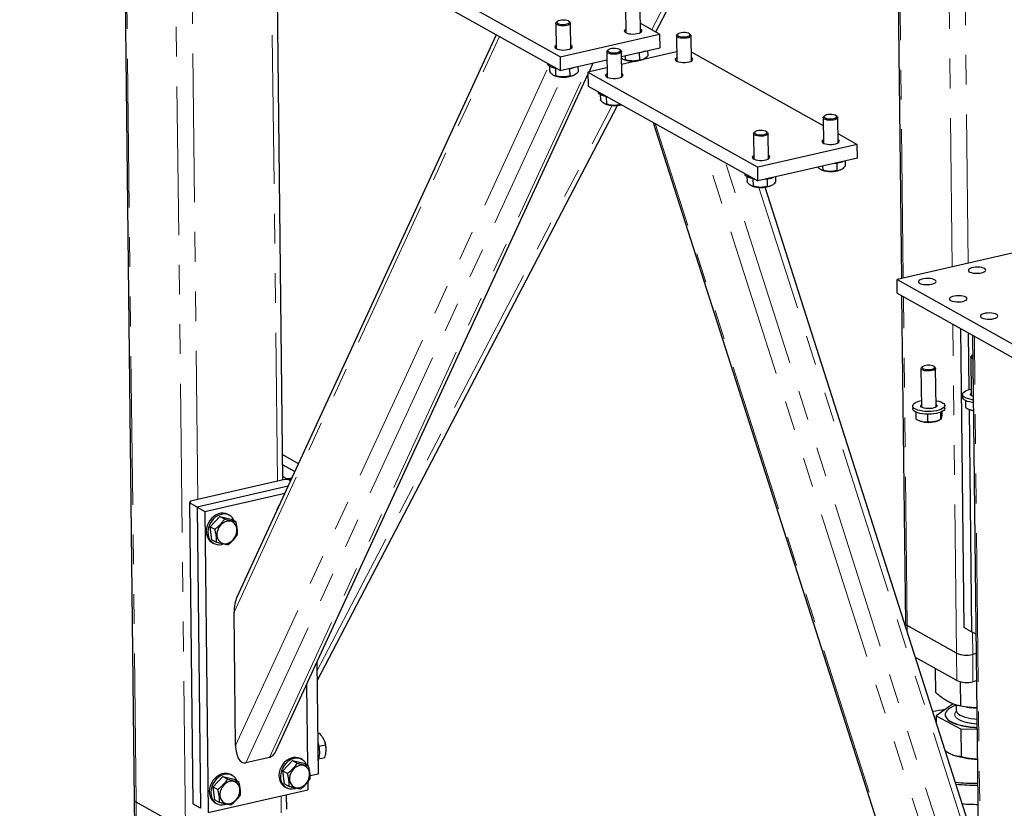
# Model space of a CAD drawing. Header units: millimetres. Extents: x 0 to 841, y 0 to 594.
# Tile 65 of 107: x 372 to 414, y 379 to 413. Entities that reach past the tile are written whole.
import ezdxf

# ---------------------------------------------------------------- set-up
doc = ezdxf.new("R2010")
doc.units = ezdxf.units.MM
doc.linetypes.add('PHANTOM', pattern=[12.7, 6.35, -1.27, 1.27, -1.27, 1.27, -1.27])
doc.layers.add('NOTES', color=6, linetype='Continuous')
doc.layers.add('TRAIT-FORT', color=4, linetype='Continuous', lineweight=25)
doc.dimstyles.new('SLDDIMSTYLE1', dxfattribs={"dimtxt": 0.18, "dimasz": 1, "dimexe": 0, "dimexo": 0.0625, "dimgap": 0, "dimtad": 0, "dimtih": 1, "dimtoh": 1, "dimdec": 0, "dimrnd": 1e-09, "dimzin": 0, "dimdsep": 46, "dimtxsty": 'Standard', "dimblk1": 'DOT', "dimblk2": 'DOT', "dimsah": 1, "dimcen": 0.09, "dimadec": 0, "dimazin": 0, "dimtfac": 1, "dimtdec": 0, "dimtofl": 0, "dimtmove": 0, "dimatfit": 3, "dimldrblk": 'DOT', "dimfxl": 1, "dimfrac": 2, "dimtolj": 1, "dimtzin": 0, "dimarcsym": 0})

# ---------------------------------------------------------------- blocks, each defined once
blk = doc.blocks.new('_Dot')
at = {"color": 0, "linetype": 'ByBlock', "lineweight": -2}
blk.add_line((-0.5, 0), (-1, 0), dxfattribs=at)
at = {"color": 0, "linetype": 'ByBlock', "const_width": 0.5}
blk.add_lwpolyline([(-0.25, 0, 1), (0.25, 0, 1)], format="xyb", close=True, dxfattribs=at)

msp = doc.modelspace()

# ---------------------------------------------------------------- linework, layer by layer
at = {"color": 8, "linetype": 'PHANTOM', "lineweight": 18}
for p, q in [((409.32763, 401.82732), (409.03814, 427.14345)), ((412.10392, 402.46337), (411.82926, 426.48216)), ((398.59001, 412.43412), (405.65401, 425.97622)), ((411.41783, 402.30619), (411.20103, 421.26546)), ((376.57464, 379.44174), (376.11541, 419.60074)), ((379.21044, 392.36358), (378.90654, 418.93946)), ((382.60891, 393.14219), (382.36255, 414.6864)), ((378.6838, 378.26311), (378.27831, 413.72276)), ((380.75773, 387.56061), (392.09078, 412.13785)), ((380.82283, 381.86827), (394.20374, 410.88657)), ((382.2662, 381.35343), (395.9237, 410.97155)), ((397.87895, 411.07098), (397.88891, 411.09008)), ((381.25728, 381.12228), (394.76097, 410.40685)), ((384.2988, 385.03707), (396.89955, 409.19341)), ((411.74515, 367.77657), (398.73902, 408.42271)), ((411.64972, 373.56373), (400.87784, 407.2275)), ((412.22232, 374.01235), (401.74993, 406.74016)), ((412.55529, 376.35597), (403.1676, 405.69393)), ((409.49736, 386.98444), (409.33668, 401.0362)), ((411.60652, 385.80581), (411.44583, 399.85757)), ((412.82576, 359.18407), (412.36653, 399.34307)), ((409.50026, 386.73084), (409.49736, 386.98444)), ((412.29497, 385.75581), (412.28411, 386.70535)), ((411.61989, 384.63635), (411.60652, 385.80581)), ((412.30835, 384.58635), (412.29497, 385.75581)), ((382.77072, 378.99171), (382.76253, 379.70835)), ((376.58801, 378.27228), (376.57464, 379.44174))]:
    msp.add_line(p, q, dxfattribs=at)
msp.add_open_spline([(412.48175, 382.78679), (412.44456, 382.7887), (412.33596, 382.79425), (412.16735, 382.81894), (411.97978, 382.85893), (411.81291, 382.91341), (411.67497, 382.98118), (411.57764, 383.05946), (411.53666, 383.12978), (411.52847, 383.18676), (411.53775, 383.242), (411.55965, 383.2912), (411.59859, 383.32351), (411.60718, 383.33064)], degree=3, knots=[0, 0, 0, 0, 0.05538225, 0.16171286, 0.26804347, 0.38074324, 0.49812839, 0.61800462, 0.73788085, 0.79664071, 0.85541671, 0.96811648, 1, 1, 1, 1], dxfattribs=at)
at = {"layer": 'TRAIT-FORT', "color": 4, "linetype": 'Continuous', "lineweight": 25}
for p, q in [((408.96355, 427.18513), (409.25371, 401.81038)), ((398.76302, 412.33744), (405.90778, 426.03435)), ((376.04083, 419.64242), (376.49948, 379.53335)), ((394.67881, 411.27261), (387.42859, 415.32414)), ((382.84636, 393.19659), (382.60038, 414.7072)), ((394.6855, 410.68788), (387.43527, 414.73941)), ((397.47131, 413.38412), (397.48371, 412.29937)), ((398.10867, 412.30652), (398.09627, 413.39127)), ((394.49765, 412.70285), (394.51005, 411.6181)), ((394.56037, 412.78029), (394.52026, 412.74472)), ((395.09904, 412.75134), (395.05812, 412.78598)), ((395.13501, 411.62525), (395.1226, 412.70999)), ((398.92691, 412.24586), (398.10411, 412.70565)), ((391.95508, 412.21368), (380.88243, 388.20115)), ((394.67881, 411.27261), (398.92691, 412.24586)), ((398.92691, 412.24586), (398.93359, 411.66113)), ((399.64638, 412.16866), (399.65878, 411.08391)), ((399.70911, 412.24611), (399.66899, 412.21054)), ((400.24777, 412.21716), (400.20685, 412.2518)), ((400.28374, 411.09106), (400.27134, 412.17581)), ((397.30005, 411.28688), (398.93359, 411.66113)), ((394.67881, 411.27261), (394.6855, 410.68788)), ((396.67271, 411.48739), (396.68512, 410.40264)), ((396.73544, 411.56483), (396.69533, 411.52926)), ((397.2741, 411.53588), (397.23319, 411.57052)), ((397.31008, 410.40978), (397.29767, 411.49453)), ((399.65428, 411.47772), (397.30402, 410.93927)), ((397.39026, 411.15904), (397.42738, 411.14436)), ((397.45117, 411.3215), (397.4532, 411.14352)), ((398.06032, 411.45191), (398.06401, 411.12975)), ((398.1914, 411.15309), (398.21432, 411.16277)), ((398.41554, 411.54244), (398.4182, 411.31009)), ((400.27918, 411.49019), (405.91167, 408.34267)), ((400.28903, 411.23365), (400.28207, 411.23739)), ((394.14219, 410.99149), (394.14226, 410.9853)), ((394.22042, 410.87467), (394.22292, 410.65636)), ((394.47589, 410.78154), (394.47954, 410.46225)), ((394.6855, 410.68788), (396.67664, 411.14405)), ((395.08666, 410.77063), (395.09034, 410.44847)), ((395.44188, 410.86117), (395.44453, 410.62882)), ((396.68061, 410.79644), (395.86521, 410.60963)), ((395.91406, 410.62082), (396.09375, 411.01051)), ((382.55667, 381.65353), (395.86627, 410.51718)), ((394.4166, 410.47777), (394.45372, 410.46308)), ((395.21774, 410.47182), (395.24066, 410.4815)), ((395.86521, 410.60963), (403.11544, 406.55809)), ((395.86521, 410.60963), (395.8719, 410.0249)), ((397.31537, 410.55237), (397.3084, 410.55611)), ((395.8719, 410.0249), (403.12212, 405.97336)), ((396.31726, 409.77603), (396.31733, 409.76984)), ((396.39549, 409.65921), (396.39799, 409.4409)), ((396.65095, 409.56608), (396.6546, 409.24679)), ((384.3036, 384.61791), (397.12437, 409.19606)), ((396.59166, 409.26231), (396.62879, 409.24762)), ((397.26526, 409.24627), (397.26541, 409.23301)), ((397.26541, 409.23301), (397.28413, 409.23572)), ((405.90794, 408.66961), (405.92034, 407.58486)), ((405.97066, 408.74705), (405.93055, 408.71149)), ((406.50933, 408.7181), (406.46841, 408.75275)), ((406.5453, 407.59201), (406.53289, 408.67676)), ((398.65497, 408.46968), (411.74771, 367.55287)), ((402.93427, 407.98833), (402.94667, 406.90359)), ((402.997, 408.06578), (402.95688, 408.03021)), ((403.53566, 408.03683), (403.49475, 408.07147)), ((403.57163, 406.91073), (403.55923, 407.99548)), ((406.54073, 407.99114), (407.36353, 407.53135)), ((407.36353, 407.53135), (403.11544, 406.55809)), ((406.55059, 407.73459), (406.54363, 407.73834)), ((407.37022, 406.94662), (407.36353, 407.53135)), ((403.57692, 407.05332), (403.56996, 407.05706)), ((403.12212, 405.97336), (403.11544, 406.55809)), ((407.37022, 406.94662), (403.12212, 405.97336)), ((405.88779, 406.60699), (405.88983, 406.42901)), ((406.49695, 406.73739), (406.50063, 406.41524)), ((406.85217, 406.82793), (406.85482, 406.59558)), ((402.57882, 406.27697), (402.57889, 406.27079)), ((402.65705, 406.16015), (402.65954, 405.94185)), ((403.8785, 406.14665), (403.88116, 405.9143)), ((405.82688, 406.44453), (405.86401, 406.42984)), ((406.62803, 406.43858), (406.65095, 406.44826)), ((402.85322, 405.76325), (402.89034, 405.74857)), ((402.91251, 406.06703), (402.91616, 405.74773)), ((412.54547, 377.21409), (403.42984, 405.70182)), ((403.52328, 406.05612), (403.52697, 405.73396)), ((403.65436, 405.7573), (403.67728, 405.76698)), ((417.03254, 403.59254), (409.06736, 401.76769)), ((409.07405, 401.18296), (409.06736, 401.76769)), ((409.06736, 401.76769), (414.0107, 399.00528)), ((409.07405, 401.18296), (414.01739, 398.42055)), ((409.26209, 401.07788), (409.4222, 387.07605)), ((411.77539, 399.67341), (411.92136, 386.90806)), ((412.10495, 399.48925), (412.13287, 397.0472)), ((412.29195, 399.38475), (412.7506, 359.27567)), ((412.21218, 398.44926), (412.23101, 396.8024)), ((412.27491, 398.5267), (412.2348, 398.49113)), ((410.08813, 397.96263), (410.10697, 396.31577)), ((410.15086, 398.04008), (410.11075, 398.00451)), ((410.68953, 398.01113), (410.64861, 398.04577)), ((410.73193, 396.32292), (410.71309, 397.96978)), ((411.85546, 396.84865), (411.8568, 396.73171)), ((411.9877, 396.59153), (411.99112, 396.29283)), ((409.73141, 396.36203), (409.73275, 396.24508)), ((409.86366, 396.10491), (409.86707, 395.8062)), ((410.92148, 396.09188), (410.92502, 395.78235)), ((410.97999, 396.11767), (410.98136, 395.99854)), ((411.10766, 396.26081), (411.10632, 396.37775)), ((412.13579, 396.22233), (412.16825, 396.20949)), ((412.14233, 396.21974), (412.25092, 386.7239)), ((410.01174, 395.73571), (410.04421, 395.72286)), ((410.36417, 396.0105), (410.36788, 395.68618)), ((410.80823, 395.7316), (410.86854, 395.75707)), ((383.50796, 393.89496), (382.83407, 394.27154)), ((382.83888, 393.85046), (383.35456, 393.56229)), ((382.92752, 393.21518), (378.89183, 392.29059)), ((382.84466, 393.34516), (382.96781, 393.27634)), ((383.09963, 393.20268), (382.92752, 393.21518)), ((382.96781, 393.27634), (383.13992, 393.26384)), ((382.96854, 393.2122), (382.96781, 393.27634)), ((383.17048, 393.16309), (383.09963, 393.20268)), ((383.22604, 393.28357), (383.13992, 393.26384)), ((383.13992, 393.26384), (383.14089, 393.17962)), ((383.06538, 392.93517), (379.18109, 392.04527)), ((378.89183, 392.29059), (378.85154, 392.22943)), ((379.51065, 391.86111), (382.9315, 392.64483)), ((379.18109, 392.04527), (378.85154, 392.22943)), ((378.85154, 392.22943), (378.99864, 379.36536)), ((379.18109, 392.04527), (379.3282, 379.1812)), ((379.18109, 392.04527), (379.51065, 391.86111)), ((379.51065, 391.86111), (379.65775, 378.99704)), ((382.58918, 391.93404), (382.56653, 391.85333)), ((380.15293, 391.64794), (379.74116, 391.20656)), ((380.15293, 391.64794), (380.35051, 391.53752)), ((380.15293, 391.64794), (380.63557, 391.53455)), ((380.55918, 391.69332), (380.49327, 391.73015)), ((380.63557, 391.53455), (380.83315, 391.42413)), ((379.74116, 391.20656), (379.93875, 391.09614)), ((379.81204, 390.65178), (379.74116, 391.20656)), ((379.81204, 390.65178), (380.00962, 390.54137)), ((379.82252, 390.52985), (379.88843, 390.49301)), ((380.82283, 381.86827), (380.75773, 387.56061)), ((409.4222, 387.07605), (409.42341, 386.97103)), ((411.60652, 385.80581), (409.49736, 386.98444)), ((412.25092, 386.7239), (411.92136, 386.90806)), ((412.43792, 386.6194), (412.25092, 386.7239)), ((411.61989, 384.63635), (409.85485, 385.62268)), ((412.4474, 385.79073), (412.29497, 385.75581)), ((384.2944, 385.42203), (384.34905, 380.64309)), ((410.72438, 384.12011), (410.71268, 385.14332)), ((383.85442, 384.46786), (383.89387, 381.01788)), ((411.79119, 383.54004), (411.77928, 384.58145)), ((412.46077, 384.62127), (412.30835, 384.58635)), ((411.46373, 383.63706), (410.73563, 383.13563)), ((411.58854, 383.59096), (411.59107, 383.37016)), ((412.04509, 383.50346), (412.15043, 383.49043)), ((410.73563, 383.13563), (411.80244, 382.55556)), ((410.73563, 383.13563), (410.73878, 382.86027)), ((411.12103, 383.17969), (411.12116, 383.168)), ((411.80244, 382.55556), (412.48419, 382.57297)), ((384.32931, 382.36909), (384.40155, 382.38564)), ((411.81571, 381.39524), (411.80244, 382.55556)), ((384.38054, 381.8305), (384.66352, 381.89533)), ((384.63081, 382.01588), (384.62716, 382.02623)), ((384.68321, 381.78094), (384.68185, 381.79307)), ((382.2662, 381.35343), (381.25728, 381.12228)), ((384.37499, 381.28969), (384.63008, 381.34813)), ((411.41888, 381.47808), (411.43673, 381.47102)), ((383.25364, 381.21934), (382.84187, 380.77796)), ((383.25364, 381.21934), (383.45122, 381.10892)), ((383.25364, 381.21934), (383.73628, 381.10595)), ((383.65989, 381.26472), (383.59398, 381.30155)), ((383.73628, 381.10595), (383.93386, 380.99553)), ((380.27997, 380.53806), (379.86821, 380.09668)), ((380.27997, 380.53806), (380.47756, 380.42765)), ((380.27997, 380.53806), (380.76261, 380.42467)), ((380.68622, 380.58344), (380.62031, 380.62027)), ((382.84187, 380.77796), (383.03946, 380.66754)), ((382.91275, 380.22318), (382.84187, 380.77796)), ((384.34905, 380.64309), (384.00249, 380.56369)), ((379.86821, 380.09668), (380.06579, 379.98627)), ((379.93908, 379.54191), (379.86821, 380.09668)), ((380.76261, 380.42467), (380.9602, 380.31426)), ((382.91275, 380.22318), (383.11033, 380.11277)), ((382.92323, 380.10125), (382.98914, 380.06441)), ((383.90209, 380.2989), (383.90585, 379.97029)), ((379.65775, 378.99704), (383.90585, 379.97029)), ((383.00705, 379.14476), (382.99998, 379.76275)), ((376.49948, 379.53335), (376.51286, 378.36389)), ((378.6838, 378.26311), (376.57464, 379.44174)), ((379.3282, 379.1812), (378.99864, 379.36536)), ((379.93908, 379.54191), (380.13667, 379.4315)), ((379.94956, 379.41997), (380.01547, 379.38314))]:
    msp.add_line(p, q, dxfattribs=at)
at = {"layer": 'TRAIT-FORT', "color": 4, "linetype": 'Continuous', "lineweight": 25, "flags": 128}
for points in [[(394.56557, 412.70522), (394.60955, 412.68202), (394.67131, 412.66463), (394.74537, 412.65459), (394.82514, 412.65279), (394.90353, 412.6594), (394.97358, 412.67382), (395.02906, 412.69477), (395.06505, 412.72039), (395.07835, 412.74841), (395.06777, 412.77634), (395.03426, 412.80169), (394.98079, 412.82221), (394.91212, 412.83608), (394.83434, 412.84207), (394.75436, 412.83964), (394.6793, 412.82901), (394.61583, 412.81112), (394.56957, 412.78757), (394.54465, 412.76045), (394.54328, 412.73216), (394.56557, 412.70522)], [(394.5263, 412.65743), (394.50156, 412.68593), (394.4997, 412.71594), (394.52026, 412.74472)], [(395.09904, 412.75134), (395.1091, 412.74149), (395.12253, 412.71196), (395.11279, 412.68202), (395.0806, 412.65388), (395.02835, 412.62965), (394.95992, 412.61111), (394.88037, 412.59963), (394.79562, 412.59608), (394.71194, 412.60071), (394.63555, 412.61318), (394.5721, 412.63257), (394.5263, 412.65743)], [(397.48204, 412.4457), (397.45769, 412.4303), (397.42775, 412.39854), (397.4209, 412.36538), (397.43759, 412.33289), (397.47675, 412.30312)], [(397.47675, 412.30312), (397.53593, 412.27793), (397.61142, 412.25892), (397.69846, 412.24726), (397.79159, 412.24371), (397.88496, 412.24847), (397.9727, 412.26125), (398.04929, 412.28125), (398.10993, 412.30721), (398.1508, 412.3375), (398.16934, 412.37022), (398.16438, 412.4033), (398.13624, 412.43468), (398.107, 412.45285)], [(400.24777, 412.21716), (400.26743, 412.19273), (400.26929, 412.16271), (400.24812, 412.1334), (400.20551, 412.10697), (400.1446, 412.08538), (400.06991, 412.07024), (399.98699, 412.06265), (399.90198, 412.0632), (399.82119, 412.07183), (399.75061, 412.0879), (399.69548, 412.11024), (399.65988, 412.13717), (399.64645, 412.1667), (399.65619, 412.19664), (399.66899, 412.21054)], [(400.20248, 412.2553), (400.15849, 412.27849), (400.09673, 412.29589), (400.02268, 412.30593), (399.94291, 412.30772), (399.86452, 412.30112), (399.79447, 412.2867), (399.73898, 412.26575), (399.70299, 412.24013), (399.68969, 412.21211), (399.70027, 412.18418), (399.73378, 412.15883), (399.78725, 412.13831), (399.85593, 412.12444), (399.93371, 412.11845), (400.01368, 412.12088), (400.08874, 412.13151), (400.15222, 412.1494), (400.19847, 412.17295), (400.2234, 412.20007), (400.22477, 412.22836), (400.20248, 412.2553)], [(394.50838, 411.76443), (394.48402, 411.74902), (394.45408, 411.71727), (394.44724, 411.6841), (394.46392, 411.65162), (394.50309, 411.62184)], [(394.50309, 411.62184), (394.56227, 411.59666), (394.63775, 411.57764), (394.7248, 411.56599), (394.81793, 411.56243), (394.91129, 411.56719), (394.99903, 411.57998), (395.07562, 411.59998), (395.13626, 411.62594), (395.17714, 411.65623), (395.19568, 411.68894), (395.19072, 411.72203), (395.16257, 411.75341), (395.13334, 411.77157)], [(397.22881, 411.57402), (397.18483, 411.59722), (397.12307, 411.61461), (397.04901, 411.62465), (396.96924, 411.62645), (396.89085, 411.61984), (396.8208, 411.60543), (396.76532, 411.58447), (396.72933, 411.55885), (396.71603, 411.53083), (396.72661, 411.5029), (396.76012, 411.47755), (396.81359, 411.45703), (396.88226, 411.44316), (396.96004, 411.43718), (397.04002, 411.4396), (397.11508, 411.45023), (397.17855, 411.46812), (397.22481, 411.49167), (397.24973, 411.5188), (397.25111, 411.54708), (397.22881, 411.57402)], [(397.2741, 411.53588), (397.29376, 411.51145), (397.29562, 411.48144), (397.27446, 411.45213), (397.23184, 411.4257), (397.17093, 411.40411), (397.09625, 411.38896), (397.01333, 411.38138), (396.92832, 411.38192), (396.84753, 411.39055), (396.77695, 411.40663), (396.72181, 411.42896), (396.68621, 411.45589), (396.67278, 411.48542), (396.68253, 411.51536), (396.69533, 411.52926)], [(399.65711, 411.23024), (399.65585, 411.22955), (399.61498, 411.19926), (399.59644, 411.16655), (399.6014, 411.13346), (399.62955, 411.10208), (399.67911, 411.07439), (399.74698, 411.05211), (399.82889, 411.03665), (399.91969, 411.02899), (400.01368, 411.02959), (400.10496, 411.03844), (400.18777, 411.05496), (400.25694, 411.07812), (400.3081, 411.10647), (400.33804, 411.13822), (400.34488, 411.17139), (400.3282, 411.20387), (400.28903, 411.23365), (400.28903, 411.23365)], [(394.42901, 410.79195), (394.33571, 410.81944), (394.25829, 410.85252), (394.19923, 410.89012), (394.16043, 410.93102), (394.14315, 410.97393), (394.14226, 410.9853)], [(394.53755, 410.77055), (394.5352, 410.77092), (394.42901, 410.79195)], [(396.68344, 410.54897), (396.68219, 410.54828), (396.64132, 410.51799), (396.62278, 410.48527), (396.62774, 410.45218), (396.65588, 410.42081), (396.70545, 410.39311), (396.77332, 410.37083), (396.85523, 410.35537), (396.94603, 410.34771), (397.04002, 410.34832), (397.13129, 410.35716), (397.21411, 410.37368), (397.28327, 410.39684), (397.33443, 410.42519), (397.36437, 410.45695), (397.37122, 410.49011), (397.35453, 410.5226), (397.31537, 410.55237), (397.31537, 410.55237)], [(396.71262, 409.55509), (396.65577, 409.56512), (396.55562, 409.58948), (396.46991, 409.61988), (396.40139, 409.65536), (396.35227, 409.69478), (396.32412, 409.73685), (396.31733, 409.76984)], [(406.50933, 408.7181), (406.52898, 408.69368), (406.53084, 408.66366), (406.50968, 408.63435), (406.46706, 408.60792), (406.40615, 408.58633), (406.33147, 408.57118), (406.24855, 408.5636), (406.16354, 408.56414), (406.08275, 408.57277), (406.01217, 408.58885), (405.95704, 408.61118), (405.92143, 408.63811), (405.90801, 408.66764), (405.91775, 408.69759), (405.93055, 408.71149)], [(406.46403, 408.75625), (406.42005, 408.77944), (406.35829, 408.79683), (406.28423, 408.80687), (406.20447, 408.80867), (406.12608, 408.80207), (406.05602, 408.78765), (406.00054, 408.7667), (405.96455, 408.74107), (405.95125, 408.71305), (405.96183, 408.68513), (405.99534, 408.65978), (406.04881, 408.63925), (406.11749, 408.62538), (406.19527, 408.6194), (406.27524, 408.62183), (406.3503, 408.63246), (406.41378, 408.65034), (406.46003, 408.67389), (406.48495, 408.70102), (406.48633, 408.72931), (406.46403, 408.75625)], [(403.53566, 408.03683), (403.55532, 408.0124), (403.55718, 407.98239), (403.53601, 407.95308), (403.4934, 407.92665), (403.43249, 407.90506), (403.3578, 407.88991), (403.27488, 407.88232), (403.18988, 407.88287), (403.10909, 407.8915), (403.03851, 407.90757), (402.98337, 407.92991), (402.94777, 407.95684), (402.93434, 407.98637), (402.94408, 408.01631), (402.95688, 408.03021)], [(403.49037, 408.07497), (403.44639, 408.09817), (403.38462, 408.11556), (403.31057, 408.1256), (403.2308, 408.12739), (403.15241, 408.12079), (403.08236, 408.10637), (403.02687, 408.08542), (402.99088, 408.0598), (402.97759, 408.03178), (402.98816, 408.00385), (403.02168, 407.9785), (403.07515, 407.95798), (403.14382, 407.94411), (403.2216, 407.93812), (403.30157, 407.94055), (403.37663, 407.95118), (403.44011, 407.96907), (403.48637, 407.99262), (403.51129, 408.01974), (403.51266, 408.04803), (403.49037, 408.07497)], [(405.91867, 407.73119), (405.91741, 407.7305), (405.87654, 407.70021), (405.858, 407.66749), (405.86296, 407.63441), (405.8911, 407.60303), (405.94067, 407.57533), (406.00854, 407.55305), (406.09045, 407.5376), (406.18125, 407.52993), (406.27524, 407.53054), (406.36651, 407.53938), (406.44933, 407.5559), (406.51849, 407.57907), (406.56965, 407.60742), (406.59959, 407.63917), (406.60644, 407.67233), (406.58975, 407.70482), (406.55059, 407.73459), (406.55059, 407.73459)], [(402.945, 407.04991), (402.94375, 407.04922), (402.90287, 407.01893), (402.88433, 406.98622), (402.88929, 406.95313), (402.91744, 406.92175), (402.967, 406.89406), (403.03487, 406.87178), (403.11678, 406.85632), (403.20759, 406.84866), (403.30158, 406.84926), (403.39285, 406.85811), (403.47567, 406.87463), (403.54483, 406.89779), (403.59599, 406.92614), (403.62593, 406.95789), (403.63277, 406.99106), (403.61609, 407.02354), (403.57692, 407.05332), (403.57692, 407.05332)], [(402.97417, 406.05604), (402.91733, 406.06607), (402.81718, 406.09042), (402.73147, 406.12083), (402.66295, 406.15631), (402.61383, 406.19572), (402.58567, 406.2378), (402.57889, 406.27079)], [(412.68, 402.05006), (412.75302, 402.07169), (412.80903, 402.09889), (412.8445, 402.12998), (412.85722, 402.16298), (412.84638, 402.19583), (412.81266, 402.22647), (412.75817, 402.25296), (412.68636, 402.27365), (412.60171, 402.28723), (412.50956, 402.29286), (412.4157, 402.29017), (412.32602, 402.27933), (412.24616, 402.26103), (412.18113, 402.23642), (412.13502, 402.20705), (412.11073, 402.17475), (412.10979, 402.14156), (412.13225, 402.10956), (412.1767, 402.08077), (412.24035, 402.05699), (412.3192, 402.03972), (412.4083, 402.03004), (412.50205, 402.02856), (412.59455, 402.03538), (412.68, 402.05006)], [(410.55595, 401.56344), (410.62897, 401.58506), (410.68498, 401.61227), (410.72046, 401.64335), (410.73317, 401.67636), (410.72233, 401.70921), (410.68861, 401.73984), (410.63413, 401.76634), (410.56231, 401.78703), (410.47767, 401.80061), (410.38552, 401.80623), (410.29165, 401.80354), (410.20197, 401.79271), (410.12211, 401.77441), (410.05708, 401.7498), (410.01097, 401.72042), (409.98668, 401.68812), (409.98574, 401.65493), (410.0082, 401.62294), (410.05265, 401.59414), (410.1163, 401.57037), (410.19516, 401.55309), (410.28426, 401.54342), (410.378, 401.54194), (410.4705, 401.54875), (410.55595, 401.56344)], [(411.87417, 400.82679), (411.94719, 400.84842), (412.0032, 400.87563), (412.03868, 400.90671), (412.0514, 400.93971), (412.04055, 400.97257), (412.00683, 401.0032), (411.95235, 401.0297), (411.88053, 401.05038), (411.79589, 401.06397), (411.70374, 401.06959), (411.60988, 401.0669), (411.5202, 401.05606), (411.44033, 401.03777), (411.3753, 401.01316), (411.3292, 400.98378), (411.30491, 400.95148), (411.30396, 400.91829), (411.32642, 400.88629), (411.37088, 400.8575), (411.43453, 400.83372), (411.51338, 400.81645), (411.60248, 400.80677), (411.69622, 400.8053), (411.78872, 400.81211), (411.87417, 400.82679)], [(413.19239, 400.09015), (413.26542, 400.11177), (413.32143, 400.13898), (413.3569, 400.17007), (413.36962, 400.20307), (413.35878, 400.23592), (413.32505, 400.26656), (413.27057, 400.29305), (413.19875, 400.31374), (413.11411, 400.32732), (413.02196, 400.33294), (412.9281, 400.33025), (412.83842, 400.31942), (412.75855, 400.30112), (412.69353, 400.27651), (412.64742, 400.24714), (412.62313, 400.21484), (412.62219, 400.18165), (412.64465, 400.14965), (412.6891, 400.12086), (412.75275, 400.09708), (412.8316, 400.07981), (412.9207, 400.07013), (413.01445, 400.06865), (413.10695, 400.07547), (413.19239, 400.09015)], [(412.30155, 398.54466), (412.2938, 398.54029), (412.26326, 398.51384), (412.2559, 398.48561), (412.27239, 398.4581), (412.30278, 398.43778)], [(412.30352, 398.37268), (412.301, 398.37355), (412.25042, 398.3972), (412.22018, 398.42498), (412.21252, 398.45483), (412.228, 398.48452), (412.2348, 398.49113)], [(410.68953, 398.01113), (410.6927, 398.00833), (410.71183, 397.97925), (410.70788, 397.9492), (410.68114, 397.92041), (410.63359, 397.89502), (410.56877, 397.87491), (410.49148, 397.86157), (410.40744, 397.85599), (410.3229, 397.85858), (410.24413, 397.86915), (410.17696, 397.88693), (410.12637, 397.91058), (410.09613, 397.93836), (410.08847, 397.9682), (410.10396, 397.9979), (410.11075, 398.00451)], [(410.28772, 398.09218), (410.22077, 398.07598), (410.16976, 398.05367), (410.13921, 398.02722), (410.13186, 397.99898), (410.14834, 397.97148), (410.1872, 397.94713), (410.24497, 397.92813), (410.31654, 397.91614), (410.39553, 397.91223), (410.47494, 397.91676), (410.5477, 397.92932), (410.60734, 397.94879), (410.64858, 397.97345), (410.66774, 398.0011), (410.66313, 398.02929), (410.63515, 398.0555), (410.58629, 398.07742), (410.52088, 398.0931), (410.44475, 398.10114), (410.36466, 398.10082), (410.28772, 398.09218)], [(412.32351, 396.62432), (412.27656, 396.63012), (412.16768, 396.64941), (412.07086, 396.67536), (411.98921, 396.70714), (411.92535, 396.74371), (411.88135, 396.78391), (411.85861, 396.82645), (411.85786, 396.86995), (411.87913, 396.91302), (411.92174, 396.95427), (411.98431, 396.99238)], [(412.32195, 396.76136), (412.2771, 396.77692), (412.22975, 396.80335), (412.20375, 396.83341), (412.20086, 396.86504), (412.22127, 396.8961), (412.22986, 396.90349)], [(410.72888, 396.58961), (410.74096, 396.58752), (410.84423, 396.5648), (410.93382, 396.53582), (411.00687, 396.50151), (411.06102, 396.46297), (411.09452, 396.42143), (411.10632, 396.37824), (411.09601, 396.33478), (411.06394, 396.29245), (411.01114, 396.25261), (410.93931, 396.21654), (410.85074, 396.18539), (410.7483, 396.16018), (410.63526, 396.1417), (410.51527, 396.13056), (410.39219, 396.12712), (410.26996, 396.13147), (410.15251, 396.14349), (410.04363, 396.16279), (409.94681, 396.18874), (409.86516, 396.22051), (409.80131, 396.25709), (409.7573, 396.29729), (409.73456, 396.33982), (409.73381, 396.38332), (409.75509, 396.42639), (409.79769, 396.46764), (409.86026, 396.50576), (409.86026, 396.50576)], [(412.32485, 396.50738), (412.2779, 396.51317), (412.16902, 396.53246), (412.07219, 396.55842), (411.99054, 396.59019), (411.92669, 396.62677), (411.88269, 396.66697), (411.85994, 396.7095), (411.8568, 396.73171)], [(411.10766, 396.26081), (411.09735, 396.21784), (411.06528, 396.1755), (411.01248, 396.13566), (410.94064, 396.09959), (410.85208, 396.06845), (410.74963, 396.04323), (410.6366, 396.02476), (410.51661, 396.01362), (410.39352, 396.01017), (410.27129, 396.01453), (410.15385, 396.02654), (410.04497, 396.04584), (409.94815, 396.07179), (409.8665, 396.10356), (409.80264, 396.14014), (409.75864, 396.18034), (409.7359, 396.22288), (409.73275, 396.24508)], [(410.73077, 396.42401), (410.73203, 396.42305), (410.75803, 396.39299), (410.76093, 396.36136), (410.74051, 396.33031), (410.69817, 396.30196), (410.6368, 396.27823), (410.56058, 396.26076), (410.4747, 396.25072), (410.38501, 396.2488), (410.29763, 396.25513), (410.21852, 396.26928), (410.15306, 396.29029), (410.10571, 396.31673), (410.0797, 396.34679), (410.07681, 396.37842), (410.09723, 396.40947), (410.10581, 396.41686)], [(380.49327, 391.73015), (380.49009, 391.7319), (380.39896, 391.76925), (380.30007, 391.78604), (380.19662, 391.78175), (380.09192, 391.75651), (379.98934, 391.71114), (379.89218, 391.64708), (379.80356, 391.56641), (379.72633, 391.47171), (379.66297, 391.36603), (379.61551, 391.25276)], [(380.75968, 391.46519), (380.75543, 391.47482), (380.70366, 391.56417), (380.63646, 391.63838), (380.55601, 391.69507), (380.46487, 391.73241), (380.36599, 391.74921), (380.26253, 391.74492), (380.15783, 391.71968), (380.05525, 391.67431), (379.95809, 391.61025), (379.86947, 391.52958), (379.79224, 391.43488), (379.72888, 391.3292), (379.68143, 391.21593)], [(380.02965, 390.80846), (380.05106, 390.71697), (380.0901, 390.63628), (380.14506, 390.56993), (380.21355, 390.52082), (380.29257, 390.49108), (380.37867, 390.48202), (380.46808, 390.49404), (380.55689, 390.52661), (380.64123, 390.57831), (380.71741, 390.64688), (380.7821, 390.72931), (380.83247, 390.82202), (380.86632, 390.92094), (380.88218, 391.02175), (380.87934, 391.12005), (380.85793, 391.21154), (380.81889, 391.29222), (380.76392, 391.35857), (380.69544, 391.40769), (380.61642, 391.43743), (380.53032, 391.44648), (380.44091, 391.43446), (380.35209, 391.40189), (380.26775, 391.35019), (380.19157, 391.28163), (380.12688, 391.19919), (380.07651, 391.10649), (380.04266, 391.00757), (380.02681, 390.90676), (380.02965, 390.80846)], [(379.61551, 391.25276), (379.58549, 391.13555), (379.57387, 391.01815), (379.58102, 390.90436), (379.6067, 390.79781), (379.65011, 390.70194), (379.70983, 390.61983), (379.78396, 390.55412), (379.82252, 390.52985)], [(379.68143, 391.21593), (379.6514, 391.09871), (379.63978, 390.98132), (379.64693, 390.86752), (379.67261, 390.76098), (379.71602, 390.66511), (379.77574, 390.583), (379.84987, 390.51728), (379.93601, 390.47008), (380.03141, 390.4429), (380.13298, 390.43662), (380.23748, 390.45145), (380.27731, 390.46255)], [(411.58861, 383.58526), (411.57826, 383.58147), (411.45395, 383.52986), (411.34739, 383.47359), (411.26007, 383.41345), (411.19321, 383.35029), (411.14776, 383.28499), (411.12436, 383.21847), (411.12333, 383.15166), (411.14468, 383.0855), (411.18813, 383.02091), (411.25305, 382.95882), (411.33854, 382.90008), (411.44339, 382.84552), (411.56614, 382.79591), (411.70506, 382.75194), (411.8582, 382.71424), (412.02341, 382.68332), (412.19837, 382.65963), (412.38063, 382.64349), (412.48345, 382.63791)], [(411.12116, 383.168), (411.12346, 383.13996), (411.14482, 383.0738), (411.18826, 383.00922), (411.25318, 382.94712), (411.33867, 382.88838), (411.44352, 382.83382), (411.56627, 382.78421), (411.70519, 382.74025), (411.85833, 382.70254), (412.02354, 382.67162), (412.19851, 382.64793), (412.38077, 382.6318), (412.48358, 382.62622)], [(411.59107, 383.37016), (411.59111, 383.36817), (411.60347, 383.31306), (411.63749, 383.25931), (411.69249, 383.20798), (411.76742, 383.16004), (411.86082, 383.11645), (411.97085, 383.07805), (412.0954, 383.04558), (412.23202, 383.01968), (412.37806, 383.00085), (412.4794, 382.99241)], [(384.3336, 381.99433), (384.35046, 381.94375), (384.3818, 381.82476)], [(383.59398, 381.30155), (383.5908, 381.3033), (383.49967, 381.34065), (383.40078, 381.35744), (383.29733, 381.35315), (383.19263, 381.32791), (383.09005, 381.28254), (382.99289, 381.21848), (382.90427, 381.13781), (382.82704, 381.04311), (382.76368, 380.93743), (382.71622, 380.82416)], [(383.86039, 381.03659), (383.85614, 381.04622), (383.80437, 381.13557), (383.73717, 381.20978), (383.65671, 381.26647), (383.56558, 381.30381), (383.46669, 381.32061), (383.36324, 381.31632), (383.25854, 381.29108), (383.15596, 381.24571), (383.0588, 381.18165), (382.97018, 381.10098), (382.89295, 381.00628), (382.82959, 380.9006), (382.78213, 380.78733)], [(383.13036, 380.37986), (383.15177, 380.28837), (383.19081, 380.20768), (383.24577, 380.14133), (383.31426, 380.09222), (383.39328, 380.06248), (383.47938, 380.05342), (383.56879, 380.06544), (383.6576, 380.09801), (383.74194, 380.14971), (383.81812, 380.21828), (383.88281, 380.30071), (383.93318, 380.39342), (383.96703, 380.49234), (383.98288, 380.59315), (383.98005, 380.69145), (383.95864, 380.78294), (383.9196, 380.86362), (383.86463, 380.92997), (383.79614, 380.97909), (383.71712, 381.00883), (383.63103, 381.01788), (383.54162, 381.00586), (383.4528, 380.97329), (383.36846, 380.92159), (383.29228, 380.85303), (383.22759, 380.77059), (383.17722, 380.67789), (383.14337, 380.57897), (383.12752, 380.47816), (383.13036, 380.37986)], [(380.62031, 380.62027), (380.61714, 380.62203), (380.526, 380.65937), (380.42712, 380.67616), (380.32366, 380.67187), (380.21897, 380.64664), (380.11639, 380.60126), (380.01923, 380.53721), (379.93061, 380.45654), (379.85337, 380.36184), (379.79001, 380.25615), (379.74256, 380.14288)], [(380.88672, 380.35532), (380.88248, 380.36495), (380.8307, 380.4543), (380.76351, 380.52851), (380.68305, 380.5852), (380.59191, 380.62254), (380.49303, 380.63933), (380.38958, 380.63504), (380.28488, 380.6098), (380.1823, 380.56443), (380.08514, 380.50038), (379.99652, 380.4197), (379.91928, 380.325), (379.85592, 380.21932), (379.80847, 380.10605)], [(382.71622, 380.82416), (382.6862, 380.70695), (382.67458, 380.58955), (382.68172, 380.47576), (382.70741, 380.36921), (382.75082, 380.27334), (382.81054, 380.19123), (382.88467, 380.12552), (382.92323, 380.10125)], [(382.78213, 380.78733), (382.75211, 380.67011), (382.74049, 380.55272), (382.74764, 380.43892), (382.77332, 380.33238), (382.81673, 380.23651), (382.87645, 380.1544), (382.95058, 380.08868), (383.03672, 380.04148), (383.13212, 380.0143), (383.23369, 380.00802), (383.33819, 380.02285), (383.37802, 380.03395)], [(379.74256, 380.14288), (379.71254, 380.02567), (379.70091, 379.90828), (379.70806, 379.79448), (379.73375, 379.68793), (379.77715, 379.59206), (379.83688, 379.50995), (379.911, 379.44424), (379.94956, 379.41997)], [(379.80847, 380.10605), (379.77845, 379.98884), (379.76682, 379.87145), (379.77397, 379.75765), (379.79966, 379.6511), (379.84306, 379.55523), (379.90279, 379.47312), (379.97691, 379.40741), (380.06306, 379.3602), (380.15845, 379.33303), (380.26003, 379.32675), (380.36453, 379.34157), (380.40435, 379.35268)], [(380.15669, 379.69858), (380.1781, 379.60709), (380.21714, 379.52641), (380.27211, 379.46006), (380.3406, 379.41094), (380.41961, 379.3812), (380.50571, 379.37215), (380.59512, 379.38417), (380.68394, 379.41674), (380.76828, 379.46844), (380.84446, 379.537), (380.90915, 379.61944), (380.95952, 379.71214), (380.99337, 379.81106), (381.00922, 379.91187), (381.00638, 380.01017), (380.98497, 380.10166), (380.94593, 380.18235), (380.89097, 380.2487), (380.82248, 380.29781), (380.74346, 380.32755), (380.65736, 380.33661), (380.56795, 380.32459), (380.47914, 380.29202), (380.3948, 380.24032), (380.31862, 380.17175), (380.25393, 380.08932), (380.20356, 379.99661), (380.16971, 379.89769), (380.15385, 379.79688), (380.15669, 379.69858)]]:
    msp.add_lwpolyline(points, dxfattribs=at)
at = {"layer": 'TRAIT-FORT', "color": 4, "linetype": 'Continuous', "lineweight": 25}
for centre, radius, start, end in [((397.79688, 412.24295), 1.15906, 251.410288, 289.900032), ((397.8668, 412.71268), 1.27617, 274.736199, 291.071707), ((394.89314, 412.0314), 1.27617, 274.736199, 291.071707), ((394.82322, 411.56167), 1.15906, 251.410288, 289.900032), ((397.0025, 410.40012), 1.21158, 252.033976, 284.287425), ((406.30671, 407.98384), 1.26163, 274.641422, 291.166484), ((403.33304, 407.30257), 1.26163, 274.641422, 291.166484), ((406.23351, 407.52843), 1.15906, 251.410288, 289.900032), ((403.25984, 406.84716), 1.15906, 251.410288, 289.900032), ((412.39752, 396.10514), 0.97875, 99.976225, 114.972615), ((410.27347, 395.61851), 0.97875, 99.976225, 114.972615), ((412.43539, 396.90722), 0.74712, 249.050384, 261.793009), ((410.41397, 396.79862), 1.13753, 251.031251, 290.279069), ((383.403, 391.65966), 0.85883, 143.453108, 161.368914), ((409.53882, 387.09509), 0.11816, 189.27182, 249.461208), ((412.02772, 386.84057), 1.11719, 247.8511, 283.840541), ((412.04109, 385.67111), 1.11719, 247.8511, 283.840541), ((412.64381, 387.50734), 4.0471, 262.997753, 267.595341), ((412.55833, 373.16772), 10.32917, 98.046203, 100.955498), ((383.48885, 381.57583), 0.927, 337.056956, 15.576991), ((383.67101, 381.67874), 1.01729, 6.453205, 19.354701), ((412.576, 384.73744), 3.4594, 250.77219, 268.724499), ((412.59044, 392.83654), 12.58746, 265.308154, 269.637331), ((412.59495, 393.06635), 12.89785, 265.520069, 269.630121), ((376.61609, 379.55239), 0.11816, 189.27182, 249.461208), ((412.60647, 392.35263), 13.00277, 266.687325, 269.623589)]:
    msp.add_arc(centre, radius, start, end, dxfattribs=at)
for centre, start_param, end_param in [((381.18254, 387.65793), 0.90687487, 1.71613611), ((381.24764, 381.96559), 1.71613611, 3.28693244), ((382.25656, 382.19674), 3.28693244, 4.04846753)]:
    msp.add_ellipse(centre, major_axis=(0.05198, 0.84851), ratio=0.49701825, start_param=start_param, end_param=end_param, dxfattribs=at)
for points, knots in [([(397.30084, 411.21739), (397.32102, 411.20099), (397.36372, 411.16629), (397.41452, 411.14912), (397.44461, 411.14477), (397.4532, 411.14352)], [0, 0, 0, 0, 0.39042113, 0.82596439, 1, 1, 1, 1]), ([(398.06401, 411.12975), (398.0949, 411.13258), (398.15734, 411.1383), (398.24953, 411.17571), (398.3374, 411.23444), (398.3911, 411.28472), (398.4182, 411.31009)], [0, 0, 0, 0, 0.26460494, 0.53494775, 0.76534313, 1, 1, 1, 1]), ([(398.06401, 411.12975), (398.01114, 411.11812), (397.90426, 411.09462), (397.74557, 411.08872), (397.59361, 411.10606), (397.50029, 411.13096), (397.4532, 411.14352)], [0, 0, 0, 0, 0.26460494, 0.53494775, 0.76534313, 1, 1, 1, 1]), ([(394.22292, 410.65636), (394.25577, 410.6139), (394.31011, 410.54368), (394.38839, 410.48716), (394.44085, 410.46771), (394.47094, 410.46346), (394.47954, 410.46225)], [0, 0, 0, 0, 0.38554949, 0.63764185, 0.89654625, 1, 1, 1, 1]), ([(395.09034, 410.44847), (395.03748, 410.43685), (394.9306, 410.41334), (394.77191, 410.40744), (394.61995, 410.42478), (394.52663, 410.44968), (394.47954, 410.46225)], [0, 0, 0, 0, 0.26460494, 0.53494775, 0.76534313, 1, 1, 1, 1]), ([(395.09034, 410.44847), (395.12123, 410.4513), (395.18368, 410.45703), (395.27587, 410.49443), (395.36373, 410.55317), (395.41743, 410.60345), (395.44453, 410.62882)], [0, 0, 0, 0, 0.26460494, 0.53494775, 0.76534313, 1, 1, 1, 1]), ([(396.6546, 409.24679), (396.62216, 409.25372), (396.56849, 409.2652), (396.49014, 409.32716), (396.43722, 409.38742), (396.4067, 409.42902), (396.39799, 409.4409)], [0, 0, 0, 0, 0.38554949, 0.63764185, 0.89654625, 1, 1, 1, 1]), ([(397.26541, 409.23301), (397.21254, 409.22139), (397.10566, 409.19788), (396.94697, 409.19198), (396.79502, 409.20932), (396.70169, 409.23422), (396.6546, 409.24679)], [0, 0, 0, 0, 0.26460494, 0.53494775, 0.76534313, 1, 1, 1, 1]), ([(405.88983, 406.42901), (405.8574, 406.43623), (405.80378, 406.44817), (405.73355, 406.50123), (405.69793, 406.54359), (405.6839, 406.56028)], [0, 0, 0, 0, 0.48104534, 0.79557787, 1, 1, 1, 1]), ([(406.50063, 406.41524), (406.53152, 406.41807), (406.59397, 406.42379), (406.68616, 406.46119), (406.77402, 406.51993), (406.82772, 406.57021), (406.85482, 406.59558)], [0, 0, 0, 0, 0.26460494, 0.53494775, 0.76534313, 1, 1, 1, 1]), ([(406.50063, 406.41524), (406.44777, 406.40361), (406.34089, 406.3801), (406.1822, 406.3742), (406.03024, 406.39154), (405.93691, 406.41644), (405.88983, 406.42901)], [0, 0, 0, 0, 0.26460494, 0.53494775, 0.76534313, 1, 1, 1, 1]), ([(402.91616, 405.74773), (402.88371, 405.75467), (402.83005, 405.76614), (402.7517, 405.82811), (402.69878, 405.88837), (402.66826, 405.92997), (402.65954, 405.94185)], [0, 0, 0, 0, 0.38554949, 0.63764185, 0.89654625, 1, 1, 1, 1]), ([(403.52697, 405.73396), (403.4741, 405.72233), (403.36722, 405.69883), (403.20853, 405.69293), (403.05657, 405.71027), (402.96325, 405.73517), (402.91616, 405.74773)], [0, 0, 0, 0, 0.26460494, 0.53494775, 0.76534313, 1, 1, 1, 1]), ([(403.52697, 405.73396), (403.55786, 405.73679), (403.6203, 405.74251), (403.71249, 405.77992), (403.80036, 405.83865), (403.85406, 405.88893), (403.88116, 405.9143)], [0, 0, 0, 0, 0.26460494, 0.53494775, 0.76534313, 1, 1, 1, 1]), ([(411.99112, 396.29283), (412.03471, 396.26981), (412.12283, 396.22326), (412.23744, 396.1848), (412.30575, 396.17798), (412.32864, 396.17569)], [0, 0, 0, 0, 0.39421347, 0.79697533, 1, 1, 1, 1]), ([(409.86707, 395.8062), (409.91069, 395.78296), (409.99886, 395.73598), (410.12917, 395.6953), (410.25347, 395.67939), (410.32951, 395.6839), (410.36788, 395.68618)], [0, 0, 0, 0, 0.26460494, 0.53494775, 0.76534313, 1, 1, 1, 1]), ([(410.92502, 395.78235), (410.85434, 395.75235), (410.73744, 395.70274), (410.56737, 395.67612), (410.45274, 395.67677), (410.38673, 395.68409), (410.36788, 395.68618)], [0, 0, 0, 0, 0.38554949, 0.63764185, 0.89654625, 1, 1, 1, 1]), ([(410.98136, 395.99854), (410.97661, 395.96696), (410.96702, 395.9031), (410.95249, 395.83741), (410.93833, 395.7976), (410.92948, 395.78746), (410.92502, 395.78235)], [0, 0, 0, 0, 0.26460494, 0.53494775, 0.76534313, 1, 1, 1, 1]), ([(380.35051, 391.53752), (380.322, 391.49518), (380.26436, 391.40956), (380.16265, 391.29183), (380.05247, 391.18652), (379.97689, 391.12645), (379.93875, 391.09614)], [0, 0, 0, 0, 0.26460494, 0.53494775, 0.76534313, 1, 1, 1, 1]), ([(380.35051, 391.53752), (380.39963, 391.52364), (380.49893, 391.49558), (380.62975, 391.46312), (380.74185, 391.43932), (380.80253, 391.42923), (380.83315, 391.42413)], [0, 0, 0, 0, 0.26460494, 0.53494775, 0.76534313, 1, 1, 1, 1]), ([(380.90403, 390.86936), (380.90502, 390.93435), (380.90666, 391.04184), (380.88349, 391.21201), (380.85744, 391.33235), (380.83855, 391.40375), (380.83315, 391.42413)], [0, 0, 0, 0, 0.385549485, 0.637641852, 0.896546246, 1, 1, 1, 1]), ([(380.00962, 390.54137), (380.01061, 390.60636), (380.01226, 390.71385), (379.98909, 390.88402), (379.96304, 391.00436), (379.94414, 391.07576), (379.93875, 391.09614)], [0, 0, 0, 0, 0.38554949, 0.63764185, 0.89654625, 1, 1, 1, 1]), ([(380.49226, 390.42798), (380.53523, 390.46225), (380.62209, 390.53154), (380.73448, 390.6433), (380.82897, 390.75738), (380.87886, 390.83181), (380.90403, 390.86936)], [0, 0, 0, 0, 0.26460494, 0.53494775, 0.76534313, 1, 1, 1, 1]), ([(380.49226, 390.42798), (380.4576, 390.43378), (380.38752, 390.44552), (380.26739, 390.47201), (380.1396, 390.50457), (380.05321, 390.52903), (380.00962, 390.54137)], [0, 0, 0, 0, 0.26460494, 0.53494775, 0.76534313, 1, 1, 1, 1]), ([(411.79119, 383.54004), (411.72024, 383.55585), (411.58587, 383.5858), (411.38791, 383.66146), (411.21194, 383.75234), (411.04852, 383.85791), (410.88983, 383.97647), (410.78132, 384.07067), (410.72438, 384.12011)], [0, 0, 0, 0, 0.20206835, 0.38269984, 0.55531458, 0.69299169, 0.83889419, 1, 1, 1, 1]), ([(412.47395, 383.46901), (412.44876, 383.46959), (412.32651, 383.47244), (412.09818, 383.49467), (411.89684, 383.52442), (411.79119, 383.54004)], [0, 0, 0, 0, 0.10977912, 0.53284732, 1, 1, 1, 1]), ([(384.40155, 382.38564), (384.3888, 382.38365), (384.37139, 382.38094), (384.33817, 382.37465), (384.32927, 382.37297)], [0, 0, 0, 0, 0.73213787, 1, 1, 1, 1]), ([(384.40155, 382.38564), (384.43593, 382.34575), (384.50544, 382.26511), (384.58216, 382.13961), (384.63462, 382.01486), (384.65383, 381.93541), (384.66352, 381.89533)], [0, 0, 0, 0, 0.26460494, 0.53494775, 0.76534313, 1, 1, 1, 1]), ([(384.63008, 381.34813), (384.65047, 381.42145), (384.68418, 381.5427), (384.69191, 381.70914), (384.68024, 381.81725), (384.66723, 381.87799), (384.66352, 381.89533)], [0, 0, 0, 0, 0.38554949, 0.63764185, 0.89654625, 1, 1, 1, 1]), ([(411.1294, 381.63952), (411.13523, 381.63505), (411.1865, 381.59575), (411.23816, 381.56707), (411.28395, 381.54165)], [0, 0, 0, 0, 0.11372157, 1, 1, 1, 1]), ([(411.28395, 381.54165), (411.37325, 381.50029), (411.55382, 381.41665), (411.72778, 381.40243), (411.81571, 381.39524)], [0, 0, 0, 0, 0.49451073, 1, 1, 1, 1]), ([(411.81571, 381.39524), (411.97702, 381.35905), (412.20229, 381.30852), (412.43331, 381.29066), (412.49891, 381.28558)], [0, 0, 0, 0, 0.71603798, 1, 1, 1, 1]), ([(383.45122, 381.10892), (383.42271, 381.06658), (383.36507, 380.98097), (383.26336, 380.86323), (383.15318, 380.75792), (383.0776, 380.69785), (383.03946, 380.66754)], [0, 0, 0, 0, 0.26460494, 0.53494775, 0.76534313, 1, 1, 1, 1]), ([(383.45122, 381.10892), (383.50034, 381.09504), (383.59963, 381.06698), (383.73046, 381.03452), (383.84256, 381.01072), (383.90324, 381.00063), (383.93386, 380.99553)], [0, 0, 0, 0, 0.26460494, 0.53494775, 0.76534313, 1, 1, 1, 1]), ([(384.00474, 380.44076), (384.00573, 380.50575), (384.00737, 380.61324), (383.9842, 380.78341), (383.95815, 380.90375), (383.93926, 380.97515), (383.93386, 380.99553)], [0, 0, 0, 0, 0.385549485, 0.637641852, 0.896546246, 1, 1, 1, 1]), ([(383.11033, 380.11277), (383.11132, 380.17776), (383.11296, 380.28525), (383.0898, 380.45542), (383.06375, 380.57576), (383.04485, 380.64716), (383.03946, 380.66754)], [0, 0, 0, 0, 0.38554949, 0.63764185, 0.89654625, 1, 1, 1, 1]), ([(380.47756, 380.42765), (380.44904, 380.3853), (380.3914, 380.29969), (380.2897, 380.18195), (380.17952, 380.07664), (380.10393, 380.01658), (380.06579, 379.98627)], [0, 0, 0, 0, 0.26460494, 0.53494775, 0.76534313, 1, 1, 1, 1]), ([(380.47756, 380.42765), (380.52667, 380.41377), (380.62597, 380.38571), (380.75679, 380.35324), (380.86889, 380.32945), (380.92958, 380.31935), (380.9602, 380.31426)], [0, 0, 0, 0, 0.26460494, 0.53494775, 0.76534313, 1, 1, 1, 1]), ([(381.03107, 379.75949), (381.03206, 379.82448), (381.03371, 379.93196), (381.01054, 380.10214), (380.98449, 380.22247), (380.96559, 380.29387), (380.9602, 380.31426)], [0, 0, 0, 0, 0.385549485, 0.637641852, 0.896546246, 1, 1, 1, 1]), ([(383.59297, 379.99938), (383.55831, 380.00519), (383.48823, 380.01692), (383.3681, 380.04341), (383.24031, 380.07597), (383.15392, 380.10043), (383.11033, 380.11277)], [0, 0, 0, 0, 0.26460494, 0.53494775, 0.76534313, 1, 1, 1, 1]), ([(383.59297, 379.99938), (383.63594, 380.03365), (383.7228, 380.10294), (383.83519, 380.2147), (383.92968, 380.32878), (383.97957, 380.40321), (384.00474, 380.44076)], [0, 0, 0, 0, 0.26460494, 0.53494775, 0.76534313, 1, 1, 1, 1]), ([(380.13667, 379.4315), (380.13766, 379.49649), (380.1393, 379.60397), (380.11613, 379.77415), (380.09008, 379.89448), (380.07119, 379.96588), (380.06579, 379.98627)], [0, 0, 0, 0, 0.38554949, 0.63764185, 0.89654625, 1, 1, 1, 1]), ([(380.61931, 379.31811), (380.66227, 379.35238), (380.74913, 379.42166), (380.86153, 379.53342), (380.95602, 379.6475), (381.0059, 379.72193), (381.03107, 379.75949)], [0, 0, 0, 0, 0.26460494, 0.53494775, 0.76534313, 1, 1, 1, 1]), ([(380.61931, 379.31811), (380.58464, 379.32391), (380.51456, 379.33564), (380.39443, 379.36213), (380.26664, 379.3947), (380.18025, 379.41916), (380.13667, 379.4315)], [0, 0, 0, 0, 0.26460494, 0.53494775, 0.76534313, 1, 1, 1, 1])]:
    msp.add_open_spline(points, degree=3, knots=knots, dxfattribs=at)

# ---------------------------------------------------------------- leaders
at = {"layer": 'NOTES', "color": 211}
for points in [[(374.16763, 417.45599), (357.61006, 411.94969)], [(374.42957, 416.33445), (361.25786, 405.53459)]]:
    msp.add_leader(points, dimstyle='SLDDIMSTYLE1', dxfattribs=at)

doc.saveas('drawing.dxf')
